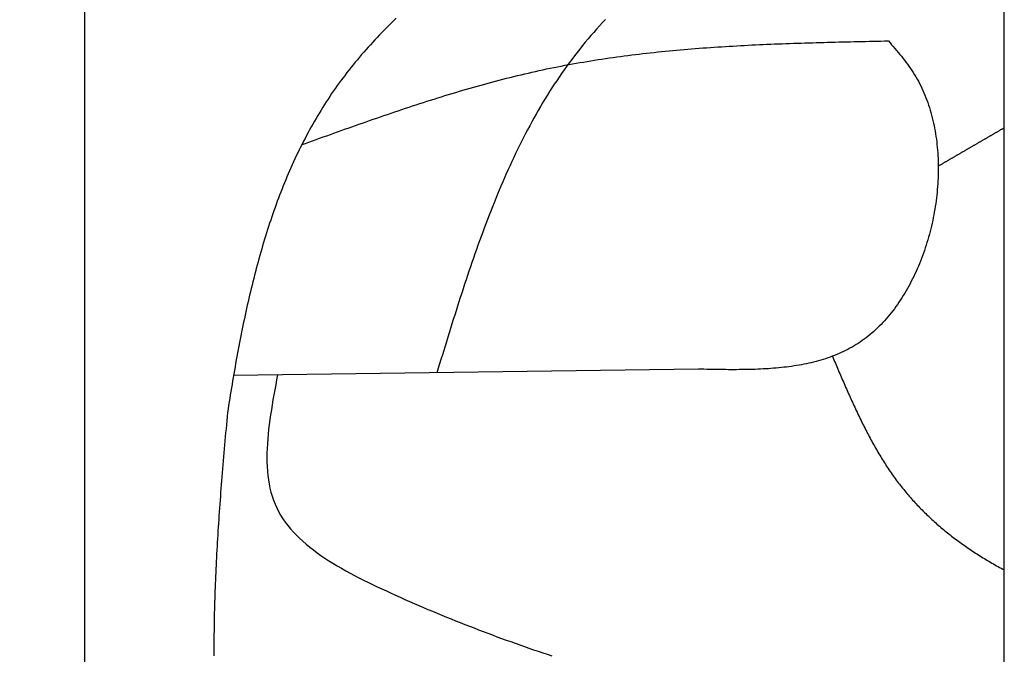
# Model space of a CAD drawing. Extents: x 562 to 7231, y 5467 to 12826.
# Tile 5 of 74: x 1045 to 1473, y 8737 to 9013. Entities that reach past the tile are written whole.
import ezdxf

# ---------------------------------------------------------------- set-up
doc = ezdxf.new("R2010")
doc.units = 0
doc.layers.get('0').update_dxf_attribs({"linetype": 'CONTINUOUS'})
doc.layers.add('4', color=3, linetype='CONTINUOUS')
doc.layers.add('CAR', color=10, linetype='CONTINUOUS')
doc.styles.get("Standard").update_dxf_attribs({"font": 'ISOCP.SHX'})
doc.dimstyles.get("Standard").update_dxf_attribs({"dimtxt": 50, "dimasz": 100, "dimexe": 0.18, "dimexo": 0.0625, "dimgap": 15, "dimtad": 1, "dimlfac": 0.1, "dimzin": 0, "dimcen": 0.09, "dimazin": 3, "dimtfac": 1, "dimtofl": 0, "dimtmove": 0, "dimatfit": 3})

# ---------------------------------------------------------------- blocks, each defined once
blk = doc.blocks.new('PUNKT')
at = {"layer": '4', "color": 0, "linetype": 'BYBLOCK'}
blk.add_line((-0.5, 0), (-1, 0), dxfattribs=at)
at = {"layer": '4', "color": 0, "linetype": 'BYBLOCK', "const_width": 0.5}
blk.add_lwpolyline([(-0.25, 0, 1), (0.25, 0, 1)], format="xyb", close=True, dxfattribs=at)
blk = doc.blocks.new('*U20')
at = {"layer": '4', "color": 2}
blk.add_text('100', height=70, rotation=90, dxfattribs=at).set_placement((632.77, 8549.37))
blk = doc.blocks.new('*D7')
at = {"layer": '4'}
for p, q in [((1052.77, 9115.9), (622.77, 9115.9)), ((662.77, 8155.9), (662.77, 9075.9)), ((852.77, 8115.9), (622.77, 8115.9))]:
    blk.add_line(p, q, dxfattribs=at)
blk.add_blockref('*U20', (0, 0))
at = {"layer": '4', "xscale": 40, "yscale": 40, "zscale": 40}
for p, rotation in [((662.77, 9115.9), 90), ((662.77, 8115.9), 270)]:
    blk.add_blockref('PUNKT', p, dxfattribs=dict(at, rotation=rotation))

msp = doc.modelspace()

# ---------------------------------------------------------------- linework, layer by layer
for p, q in [((1072.775, 12315.902), (1072.775, 5965.902)), ((1472.775, 8708.018), (1472.775, 10533.018))]:
    msp.add_line(p, q)
at = {"layer": 'CAR'}
msp.add_line((1339.831, 8860.906), (1137.635, 8858.145), dxfattribs=at)
for points in [[(1208.37, 9013.54, 0), (1207.32, 9012.52, 0), (1206.27, 9011.49, 0), (1205.23, 9010.45, 0), (1204.2, 9009.42, 0), (1203.17, 9008.38, 0), (1202.15, 9007.33, 0), (1201.14, 9006.28, 0), (1200.14, 9005.23, 0), (1199.14, 9004.17, 0), (1198.15, 9003.11, 0), (1197.17, 9002.04, 0), (1196.2, 9000.97, 0), (1195.24, 8999.89, 0), (1194.28, 8998.81, 0), (1193.33, 8997.72, 0), (1192.4, 8996.63, 0), (1191.47, 8995.53, 0), (1190.55, 8994.43, 0), (1189.64, 8993.32, 0), (1188.74, 8992.21, 0), (1187.85, 8991.09, 0), (1186.97, 8989.97, 0), (1186.11, 8988.83, 0), (1185.25, 8987.7, 0), (1184.4, 8986.56, 0), (1183.56, 8985.41, 0), (1182.73, 8984.25, 0), (1181.91, 8983.1, 0), (1181.1, 8981.93, 0), (1180.3, 8980.76, 0), (1179.51, 8979.58, 0), (1178.73, 8978.4, 0), (1177.96, 8977.22, 0), (1177.19, 8976.03, 0), (1176.44, 8974.83, 0), (1175.7, 8973.63, 0), (1174.96, 8972.42, 0), (1174.23, 8971.21, 0), (1173.51, 8969.99, 0), (1172.8, 8968.77, 0), (1172.1, 8967.54, 0), (1171.41, 8966.3, 0), (1170.73, 8965.07, 0), (1170.05, 8963.82, 0), (1169.39, 8962.57, 0), (1168.73, 8961.32, 0), (1168.08, 8960.06, 0), (1167.43, 8958.8, 0), (1166.8, 8957.53, 0), (1166.17, 8956.26, 0), (1165.56, 8954.98, 0), (1164.94, 8953.7, 0), (1164.34, 8952.41, 0), (1163.75, 8951.12, 0), (1163.16, 8949.83, 0), (1162.58, 8948.53, 0), (1162.01, 8947.22, 0), (1161.44, 8945.91, 0), (1160.88, 8944.6, 0), (1160.33, 8943.28, 0), (1159.79, 8941.96, 0), (1159.25, 8940.63, 0), (1158.72, 8939.3, 0), (1158.2, 8937.96, 0), (1157.68, 8936.62, 0), (1157.17, 8935.28, 0), (1156.67, 8933.93, 0), (1156.17, 8932.58, 0), (1155.68, 8931.22, 0), (1155.2, 8929.86, 0), (1154.72, 8928.49, 0), (1154.25, 8927.13, 0), (1153.79, 8925.75, 0), (1153.33, 8924.38, 0), (1152.88, 8922.99, 0), (1152.43, 8921.61, 0), (1151.99, 8920.22, 0), (1151.56, 8918.83, 0), (1151.13, 8917.43, 0), (1150.7, 8916.03, 0), (1150.29, 8914.63, 0), (1149.87, 8913.22, 0), (1149.47, 8911.81, 0), (1149.06, 8910.4, 0), (1148.67, 8908.98, 0), (1148.28, 8907.56, 0), (1147.89, 8906.13, 0), (1147.51, 8904.7, 0), (1147.13, 8903.27, 0), (1146.76, 8901.84, 0), (1146.4, 8900.4, 0), (1146.03, 8898.96, 0), (1145.68, 8897.51, 0), (1145.32, 8896.06, 0), (1144.98, 8894.61, 0), (1144.63, 8893.15, 0), (1144.29, 8891.7, 0), (1143.96, 8890.24, 0), (1143.63, 8888.77, 0), (1143.3, 8887.3, 0), (1142.98, 8885.83, 0), (1142.66, 8884.36, 0), (1142.34, 8882.88, 0), (1142.03, 8881.4, 0), (1141.72, 8879.92, 0), (1141.42, 8878.44, 0), (1141.12, 8876.95, 0), (1140.82, 8875.46, 0), (1140.53, 8873.97, 0), (1140.24, 8872.47, 0), (1139.95, 8870.97, 0), (1139.67, 8869.47, 0), (1139.39, 8867.97, 0), (1139.11, 8866.46, 0), (1138.84, 8864.95, 0), (1138.56, 8863.44, 0), (1138.29, 8861.93, 0), (1138.03, 8860.41, 0), (1137.76, 8858.89, 0), (1137.5, 8857.37, 0), (1137.24, 8855.85, 0), (1136.99, 8854.32, 0), (1136.73, 8852.8, 0), (1136.48, 8851.27, 0), (1136.23, 8849.73, 0), (1135.98, 8848.2, 0), (1135.74, 8846.66, 0), (1135.49, 8845.12, 0), (1135.25, 8843.58, 0), (1135.01, 8842.04, 0)], [(1299.41, 9013.01, 0), (1298.1, 9011.63, 0), (1296.8, 9010.24, 0), (1295.52, 9008.84, 0), (1294.25, 9007.42, 0), (1293.01, 9006, 0), (1291.77, 9004.56, 0), (1290.56, 9003.11, 0), (1289.35, 9001.64, 0), (1288.17, 9000.17, 0), (1287, 8998.68, 0), (1285.84, 8997.19, 0), (1284.7, 8995.68, 0), (1283.57, 8994.16, 0), (1282.45, 8992.63, 0), (1281.35, 8991.09, 0), (1280.27, 8989.54, 0), (1279.2, 8987.97, 0), (1278.14, 8986.4, 0), (1277.09, 8984.82, 0), (1276.06, 8983.23, 0), (1275.04, 8981.62, 0), (1274.03, 8980.01, 0), (1273.04, 8978.39, 0), (1272.05, 8976.76, 0), (1271.08, 8975.12, 0), (1270.12, 8973.47, 0), (1269.18, 8971.81, 0), (1268.24, 8970.14, 0), (1267.32, 8968.47, 0), (1266.4, 8966.78, 0), (1265.5, 8965.09, 0), (1264.61, 8963.39, 0), (1263.73, 8961.68, 0), (1262.86, 8959.96, 0), (1262, 8958.23, 0), (1261.15, 8956.5, 0), (1260.31, 8954.76, 0), (1259.48, 8953.01, 0), (1258.66, 8951.25, 0), (1257.85, 8949.49, 0), (1257.05, 8947.72, 0), (1256.25, 8945.95, 0), (1255.47, 8944.16, 0), (1254.69, 8942.37, 0), (1253.92, 8940.58, 0), (1253.16, 8938.77, 0), (1252.41, 8936.97, 0), (1251.67, 8935.15, 0), (1250.93, 8933.33, 0), (1250.2, 8931.5, 0), (1249.48, 8929.67, 0), (1248.76, 8927.84, 0), (1248.05, 8925.99, 0), (1247.35, 8924.15, 0), (1246.66, 8922.29, 0), (1245.97, 8920.44, 0), (1245.28, 8918.58, 0), (1244.61, 8916.71, 0), (1243.93, 8914.84, 0), (1243.27, 8912.96, 0), (1242.61, 8911.09, 0), (1241.95, 8909.2, 0), (1241.3, 8907.32, 0), (1240.65, 8905.43, 0), (1240.01, 8903.53, 0), (1239.38, 8901.64, 0), (1238.74, 8899.74, 0), (1238.11, 8897.83, 0), (1237.49, 8895.93, 0), (1236.87, 8894.02, 0), (1236.25, 8892.11, 0), (1235.63, 8890.19, 0), (1235.02, 8888.28, 0), (1234.41, 8886.36, 0), (1233.81, 8884.44, 0), (1233.2, 8882.52, 0), (1232.6, 8880.59, 0), (1232, 8878.67, 0), (1231.4, 8876.74, 0), (1230.81, 8874.81, 0), (1230.21, 8872.88, 0), (1229.62, 8870.95, 0), (1229.03, 8869.02, 0), (1228.43, 8867.09, 0), (1227.84, 8865.15, 0), (1227.25, 8863.22, 0), (1226.66, 8861.29, 0), (1226.07, 8859.35, 0)], [(1167.32, 8958.57, 0), (1168.87, 8959.13, 0), (1170.42, 8959.69, 0), (1171.97, 8960.25, 0), (1173.52, 8960.81, 0), (1175.08, 8961.37, 0), (1176.63, 8961.92, 0), (1178.18, 8962.48, 0), (1179.73, 8963.03, 0), (1181.28, 8963.59, 0), (1182.83, 8964.14, 0), (1184.39, 8964.7, 0), (1185.94, 8965.25, 0), (1187.49, 8965.8, 0), (1189.04, 8966.35, 0), (1190.6, 8966.9, 0), (1192.15, 8967.45, 0), (1193.7, 8967.99, 0), (1195.26, 8968.53, 0), (1196.81, 8969.08, 0), (1198.37, 8969.62, 0), (1199.92, 8970.16, 0), (1201.48, 8970.69, 0), (1203.03, 8971.23, 0), (1204.59, 8971.76, 0), (1206.15, 8972.29, 0), (1207.7, 8972.81, 0), (1209.26, 8973.34, 0), (1210.82, 8973.86, 0), (1212.38, 8974.38, 0), (1213.94, 8974.9, 0), (1215.5, 8975.41, 0), (1217.06, 8975.92, 0), (1218.62, 8976.43, 0), (1220.18, 8976.93, 0), (1221.74, 8977.43, 0), (1223.3, 8977.93, 0), (1224.87, 8978.43, 0), (1226.43, 8978.92, 0), (1228, 8979.4, 0), (1229.56, 8979.89, 0), (1231.13, 8980.37, 0), (1232.7, 8980.84, 0), (1234.26, 8981.31, 0), (1235.83, 8981.78, 0), (1237.4, 8982.24, 0), (1238.97, 8982.7, 0), (1240.54, 8983.15, 0), (1242.12, 8983.6, 0), (1243.69, 8984.05, 0), (1245.26, 8984.49, 0), (1246.84, 8984.92, 0), (1248.41, 8985.35, 0), (1249.99, 8985.78, 0), (1251.57, 8986.2, 0), (1253.15, 8986.61, 0), (1254.73, 8987.02, 0), (1256.31, 8987.43, 0), (1257.89, 8987.83, 0), (1259.47, 8988.22, 0), (1261.06, 8988.61, 0), (1262.64, 8988.99, 0), (1264.23, 8989.36, 0), (1265.82, 8989.73, 0), (1267.4, 8990.1, 0), (1268.99, 8990.45, 0), (1270.59, 8990.81, 0), (1272.18, 8991.15, 0), (1273.77, 8991.49, 0), (1275.37, 8991.82, 0), (1276.96, 8992.15, 0), (1278.56, 8992.46, 0), (1280.16, 8992.78, 0), (1281.76, 8993.08, 0), (1283.36, 8993.38, 0), (1284.96, 8993.68, 0), (1286.57, 8993.96, 0), (1288.17, 8994.24, 0), (1289.78, 8994.52, 0), (1291.38, 8994.79, 0), (1292.99, 8995.05, 0), (1294.6, 8995.31, 0), (1296.21, 8995.56, 0), (1297.82, 8995.81, 0), (1299.43, 8996.05, 0), (1301.05, 8996.29, 0), (1302.66, 8996.52, 0), (1304.28, 8996.74, 0), (1305.89, 8996.96, 0), (1307.51, 8997.18, 0), (1309.13, 8997.39, 0), (1310.75, 8997.59, 0), (1312.37, 8997.79, 0), (1313.99, 8997.98, 0), (1315.61, 8998.17, 0), (1317.24, 8998.36, 0), (1318.86, 8998.54, 0), (1320.48, 8998.72, 0), (1322.11, 8998.89, 0), (1323.74, 8999.05, 0), (1325.36, 8999.22, 0), (1326.99, 8999.37, 0), (1328.62, 8999.53, 0), (1330.25, 8999.68, 0), (1331.88, 8999.82, 0), (1333.51, 8999.97, 0), (1335.15, 9000.1, 0), (1336.78, 9000.24, 0), (1338.41, 9000.37, 0), (1340.05, 9000.5, 0), (1341.68, 9000.62, 0), (1343.32, 9000.74, 0), (1344.96, 9000.85, 0), (1346.59, 9000.97, 0), (1348.23, 9001.08, 0), (1349.87, 9001.18, 0), (1351.51, 9001.28, 0), (1353.15, 9001.38, 0), (1354.79, 9001.48, 0), (1356.43, 9001.57, 0), (1358.07, 9001.66, 0), (1359.71, 9001.75, 0), (1361.35, 9001.84, 0), (1363, 9001.92, 0), (1364.64, 9002, 0), (1366.28, 9002.08, 0), (1367.93, 9002.15, 0), (1369.57, 9002.22, 0), (1371.22, 9002.29, 0), (1372.87, 9002.36, 0), (1374.51, 9002.43, 0), (1376.16, 9002.49, 0), (1377.81, 9002.55, 0), (1379.45, 9002.61, 0), (1381.1, 9002.67, 0), (1382.75, 9002.72, 0), (1384.4, 9002.78, 0), (1386.05, 9002.83, 0), (1387.69, 9002.88, 0), (1389.34, 9002.93, 0), (1390.99, 9002.98, 0), (1392.64, 9003.02, 0), (1394.29, 9003.07, 0), (1395.94, 9003.11, 0), (1397.59, 9003.15, 0), (1399.25, 9003.2, 0), (1400.9, 9003.24, 0), (1402.55, 9003.28, 0), (1404.2, 9003.31, 0), (1405.85, 9003.35, 0), (1407.5, 9003.39, 0), (1409.15, 9003.43, 0), (1410.81, 9003.46, 0), (1412.46, 9003.5, 0), (1414.11, 9003.53, 0), (1415.76, 9003.57, 0), (1417.42, 9003.6, 0), (1419.07, 9003.64, 0), (1420.72, 9003.67, 0), (1422.37, 9003.7, 0)], [(1422.37, 9003.7, 0), (1423.09, 9002.87, 0), (1423.8, 9002.04, 0), (1424.51, 9001.21, 0), (1425.22, 9000.37, 0), (1425.93, 8999.54, 0), (1426.63, 8998.69, 0), (1427.32, 8997.85, 0), (1428.01, 8997, 0), (1428.69, 8996.14, 0), (1429.36, 8995.28, 0), (1430.03, 8994.4, 0), (1430.68, 8993.53, 0), (1431.32, 8992.64, 0), (1431.95, 8991.74, 0), (1432.57, 8990.83, 0), (1433.17, 8989.92, 0), (1433.75, 8988.99, 0), (1434.32, 8988.04, 0), (1434.88, 8987.09, 0), (1435.41, 8986.12, 0), (1435.93, 8985.14, 0), (1436.44, 8984.15, 0), (1436.92, 8983.14, 0), (1437.39, 8982.12, 0), (1437.84, 8981.1, 0), (1438.28, 8980.06, 0), (1438.7, 8979.01, 0), (1439.1, 8977.95, 0), (1439.49, 8976.88, 0), (1439.86, 8975.8, 0), (1440.22, 8974.71, 0), (1440.55, 8973.61, 0), (1440.88, 8972.5, 0), (1441.18, 8971.38, 0), (1441.47, 8970.26, 0), (1441.75, 8969.13, 0), (1442.01, 8967.99, 0), (1442.25, 8966.84, 0), (1442.48, 8965.68, 0), (1442.69, 8964.52, 0), (1442.88, 8963.35, 0), (1443.06, 8962.18, 0), (1443.23, 8961, 0), (1443.38, 8959.81, 0), (1443.51, 8958.62, 0), (1443.63, 8957.43, 0), (1443.74, 8956.23, 0), (1443.83, 8955.02, 0), (1443.9, 8953.81, 0), (1443.96, 8952.6, 0), (1444.01, 8951.39, 0), (1444.04, 8950.17, 0), (1444.05, 8948.95, 0), (1444.05, 8947.72, 0), (1444.04, 8946.49, 0), (1444.01, 8945.27, 0), (1443.97, 8944.04, 0), (1443.91, 8942.8, 0), (1443.84, 8941.57, 0), (1443.75, 8940.34, 0), (1443.65, 8939.11, 0), (1443.54, 8937.87, 0), (1443.41, 8936.64, 0), (1443.27, 8935.41, 0), (1443.11, 8934.18, 0), (1442.94, 8932.94, 0), (1442.76, 8931.72, 0), (1442.56, 8930.49, 0), (1442.35, 8929.26, 0), (1442.13, 8928.04, 0), (1441.89, 8926.82, 0), (1441.64, 8925.6, 0), (1441.38, 8924.39, 0), (1441.1, 8923.18, 0), (1440.81, 8921.97, 0), (1440.51, 8920.77, 0), (1440.19, 8919.57, 0), (1439.86, 8918.38, 0), (1439.52, 8917.19, 0), (1439.16, 8916.01, 0), (1438.79, 8914.83, 0), (1438.41, 8913.66, 0), (1438.02, 8912.5, 0), (1437.61, 8911.34, 0), (1437.19, 8910.19, 0), (1436.76, 8909.04, 0), (1436.32, 8907.91, 0), (1435.86, 8906.78, 0), (1435.4, 8905.66, 0), (1434.92, 8904.55, 0), (1434.43, 8903.44, 0), (1433.92, 8902.35, 0), (1433.41, 8901.27, 0), (1432.88, 8900.19, 0), (1432.34, 8899.13, 0), (1431.79, 8898.07, 0), (1431.22, 8897.03, 0), (1430.65, 8896, 0), (1430.06, 8894.97, 0), (1429.47, 8893.96, 0), (1428.86, 8892.97, 0), (1428.24, 8891.98, 0), (1427.61, 8891.01, 0), (1426.96, 8890.04, 0), (1426.31, 8889.1, 0), (1425.64, 8888.16, 0), (1424.97, 8887.24, 0), (1424.28, 8886.33, 0), (1423.58, 8885.44, 0), (1422.88, 8884.56, 0), (1422.16, 8883.7, 0), (1421.43, 8882.85, 0), (1420.69, 8882.02, 0), (1419.94, 8881.2, 0), (1419.18, 8880.4, 0), (1418.4, 8879.62, 0), (1417.62, 8878.85, 0), (1416.83, 8878.1, 0), (1416.03, 8877.36, 0), (1415.22, 8876.65, 0), (1414.4, 8875.95, 0), (1413.56, 8875.27, 0), (1412.72, 8874.61, 0), (1411.87, 8873.96, 0), (1411.01, 8873.34, 0), (1410.14, 8872.74, 0), (1409.26, 8872.15, 0), (1408.37, 8871.59, 0), (1407.47, 8871.04, 0), (1406.56, 8870.51, 0), (1405.64, 8870, 0), (1404.72, 8869.5, 0), (1403.78, 8869.02, 0), (1402.84, 8868.56, 0), (1401.89, 8868.12, 0), (1400.93, 8867.69, 0), (1399.96, 8867.28, 0), (1398.99, 8866.89, 0), (1398, 8866.51, 0), (1397.01, 8866.14, 0), (1396.01, 8865.8, 0), (1395.01, 8865.46, 0), (1394, 8865.14, 0), (1392.98, 8864.83, 0), (1391.95, 8864.54, 0), (1390.92, 8864.26, 0), (1389.88, 8864, 0), (1388.83, 8863.74, 0), (1387.78, 8863.5, 0), (1386.72, 8863.28, 0), (1385.65, 8863.06, 0), (1384.58, 8862.86, 0), (1383.51, 8862.66, 0), (1382.43, 8862.48, 0), (1381.34, 8862.31, 0), (1380.25, 8862.15, 0), (1379.15, 8862, 0), (1378.05, 8861.86, 0), (1376.94, 8861.73, 0), (1375.83, 8861.61, 0), (1374.71, 8861.5, 0), (1373.59, 8861.39, 0), (1372.46, 8861.3, 0), (1371.33, 8861.21, 0), (1370.2, 8861.13, 0), (1369.06, 8861.06, 0), (1367.92, 8861, 0), (1366.78, 8860.94, 0), (1365.63, 8860.89, 0), (1364.48, 8860.85, 0), (1363.33, 8860.81, 0), (1362.17, 8860.78, 0), (1361.01, 8860.75, 0), (1359.85, 8860.73, 0), (1358.68, 8860.72, 0), (1357.52, 8860.71, 0), (1356.35, 8860.7, 0), (1355.18, 8860.7, 0), (1354, 8860.7, 0), (1352.83, 8860.7, 0), (1351.65, 8860.71, 0), (1350.47, 8860.72, 0), (1349.3, 8860.74, 0), (1348.11, 8860.75, 0), (1346.93, 8860.77, 0), (1345.75, 8860.79, 0), (1344.57, 8860.81, 0), (1343.38, 8860.83, 0), (1342.2, 8860.86, 0), (1341.02, 8860.88, 0), (1339.83, 8860.91, 0)], [(1472.78, 8965.89, 0), (1472.55, 8965.76, 0), (1472.32, 8965.63, 0), (1472.1, 8965.5, 0), (1471.87, 8965.36, 0), (1471.64, 8965.23, 0), (1471.42, 8965.1, 0), (1471.19, 8964.97, 0), (1470.96, 8964.84, 0), (1470.74, 8964.71, 0), (1470.51, 8964.58, 0), (1470.29, 8964.45, 0), (1470.06, 8964.32, 0), (1469.83, 8964.18, 0), (1469.61, 8964.05, 0), (1469.38, 8963.92, 0), (1469.15, 8963.79, 0), (1468.93, 8963.66, 0), (1468.7, 8963.53, 0), (1468.48, 8963.4, 0), (1468.25, 8963.27, 0), (1468.02, 8963.13, 0), (1467.8, 8963, 0), (1467.57, 8962.87, 0), (1467.34, 8962.74, 0), (1467.12, 8962.61, 0), (1466.89, 8962.48, 0), (1466.66, 8962.35, 0), (1466.44, 8962.22, 0), (1466.21, 8962.08, 0), (1465.99, 8961.95, 0), (1465.76, 8961.82, 0), (1465.53, 8961.69, 0), (1465.31, 8961.56, 0), (1465.08, 8961.43, 0), (1464.85, 8961.3, 0), (1464.63, 8961.17, 0), (1464.4, 8961.03, 0), (1464.18, 8960.9, 0), (1463.95, 8960.77, 0), (1463.72, 8960.64, 0), (1463.5, 8960.51, 0), (1463.27, 8960.38, 0), (1463.04, 8960.25, 0), (1462.82, 8960.11, 0), (1462.59, 8959.98, 0), (1462.37, 8959.85, 0), (1462.14, 8959.72, 0), (1461.91, 8959.59, 0), (1461.69, 8959.46, 0), (1461.46, 8959.33, 0), (1461.24, 8959.19, 0), (1461.01, 8959.06, 0), (1460.78, 8958.93, 0), (1460.56, 8958.8, 0), (1460.33, 8958.67, 0), (1460.1, 8958.54, 0), (1459.88, 8958.41, 0), (1459.65, 8958.27, 0), (1459.43, 8958.14, 0), (1459.2, 8958.01, 0), (1458.97, 8957.88, 0), (1458.75, 8957.75, 0), (1458.52, 8957.62, 0), (1458.29, 8957.49, 0), (1458.07, 8957.35, 0), (1457.84, 8957.22, 0), (1457.62, 8957.09, 0), (1457.39, 8956.96, 0), (1457.16, 8956.83, 0), (1456.94, 8956.7, 0), (1456.71, 8956.56, 0), (1456.49, 8956.43, 0), (1456.26, 8956.3, 0), (1456.03, 8956.17, 0), (1455.81, 8956.04, 0), (1455.58, 8955.91, 0), (1455.35, 8955.78, 0), (1455.13, 8955.64, 0), (1454.9, 8955.51, 0), (1454.68, 8955.38, 0), (1454.45, 8955.25, 0), (1454.22, 8955.12, 0), (1454, 8954.99, 0), (1453.77, 8954.85, 0), (1453.55, 8954.72, 0), (1453.32, 8954.59, 0), (1453.09, 8954.46, 0), (1452.87, 8954.33, 0), (1452.64, 8954.2, 0), (1452.42, 8954.06, 0), (1452.19, 8953.93, 0), (1451.96, 8953.8, 0), (1451.74, 8953.67, 0), (1451.51, 8953.54, 0), (1451.28, 8953.41, 0), (1451.06, 8953.28, 0), (1450.83, 8953.14, 0), (1450.61, 8953.01, 0), (1450.38, 8952.88, 0), (1450.15, 8952.75, 0), (1449.93, 8952.62, 0), (1449.7, 8952.49, 0), (1449.48, 8952.35, 0), (1449.25, 8952.22, 0), (1449.02, 8952.09, 0), (1448.8, 8951.96, 0), (1448.57, 8951.83, 0), (1448.35, 8951.7, 0), (1448.12, 8951.56, 0), (1447.89, 8951.43, 0), (1447.67, 8951.3, 0), (1447.44, 8951.17, 0), (1447.21, 8951.04, 0), (1446.99, 8950.91, 0), (1446.76, 8950.77, 0), (1446.54, 8950.64, 0), (1446.31, 8950.51, 0), (1446.08, 8950.38, 0), (1445.86, 8950.25, 0), (1445.63, 8950.12, 0), (1445.41, 8949.98, 0), (1445.18, 8949.85, 0), (1444.95, 8949.72, 0), (1444.73, 8949.59, 0), (1444.5, 8949.46, 0), (1444.28, 8949.33, 0), (1444.05, 8949.19, 0)], [(1398.05, 8866.53, 0), (1398.36, 8865.78, 0), (1398.68, 8865.04, 0), (1399, 8864.29, 0), (1399.31, 8863.55, 0), (1399.63, 8862.8, 0), (1399.94, 8862.06, 0), (1400.26, 8861.31, 0), (1400.58, 8860.57, 0), (1400.9, 8859.83, 0), (1401.21, 8859.08, 0), (1401.53, 8858.34, 0), (1401.85, 8857.6, 0), (1402.17, 8856.86, 0), (1402.49, 8856.12, 0), (1402.81, 8855.38, 0), (1403.13, 8854.64, 0), (1403.46, 8853.9, 0), (1403.78, 8853.16, 0), (1404.1, 8852.42, 0), (1404.43, 8851.69, 0), (1404.75, 8850.95, 0), (1405.08, 8850.22, 0), (1405.41, 8849.48, 0), (1405.73, 8848.75, 0), (1406.06, 8848.02, 0), (1406.39, 8847.29, 0), (1406.73, 8846.56, 0), (1407.06, 8845.83, 0), (1407.39, 8845.11, 0), (1407.73, 8844.38, 0), (1408.07, 8843.66, 0), (1408.4, 8842.94, 0), (1408.74, 8842.22, 0), (1409.09, 8841.5, 0), (1409.43, 8840.78, 0), (1409.77, 8840.07, 0), (1410.12, 8839.35, 0), (1410.47, 8838.64, 0), (1410.81, 8837.93, 0), (1411.17, 8837.22, 0), (1411.52, 8836.51, 0), (1411.87, 8835.81, 0), (1412.23, 8835.11, 0), (1412.59, 8834.41, 0), (1412.95, 8833.71, 0), (1413.31, 8833.01, 0), (1413.68, 8832.32, 0), (1414.04, 8831.62, 0), (1414.41, 8830.93, 0), (1414.78, 8830.25, 0), (1415.16, 8829.56, 0), (1415.53, 8828.88, 0), (1415.91, 8828.2, 0), (1416.29, 8827.52, 0), (1416.67, 8826.84, 0), (1417.06, 8826.17, 0), (1417.44, 8825.5, 0), (1417.84, 8824.83, 0), (1418.23, 8824.17, 0), (1418.62, 8823.51, 0), (1419.02, 8822.85, 0), (1419.42, 8822.19, 0), (1419.83, 8821.54, 0), (1420.23, 8820.89, 0), (1420.64, 8820.24, 0), (1421.05, 8819.59, 0), (1421.47, 8818.95, 0), (1421.89, 8818.31, 0), (1422.31, 8817.68, 0), (1422.73, 8817.05, 0), (1423.16, 8816.42, 0), (1423.59, 8815.79, 0), (1424.03, 8815.17, 0), (1424.46, 8814.55, 0), (1424.9, 8813.94, 0), (1425.35, 8813.33, 0), (1425.8, 8812.72, 0), (1426.25, 8812.11, 0), (1426.7, 8811.51, 0), (1427.16, 8810.91, 0), (1427.62, 8810.32, 0), (1428.08, 8809.73, 0), (1428.55, 8809.14, 0), (1429.02, 8808.56, 0), (1429.5, 8807.98, 0), (1429.97, 8807.4, 0), (1430.46, 8806.83, 0), (1430.94, 8806.26, 0), (1431.43, 8805.69, 0), (1431.92, 8805.13, 0), (1432.41, 8804.57, 0), (1432.91, 8804.02, 0), (1433.41, 8803.46, 0), (1433.91, 8802.91, 0), (1434.42, 8802.37, 0), (1434.93, 8801.82, 0), (1435.44, 8801.28, 0), (1435.96, 8800.75, 0), (1436.48, 8800.22, 0), (1437, 8799.69, 0), (1437.53, 8799.16, 0), (1438.05, 8798.64, 0), (1438.59, 8798.12, 0), (1439.12, 8797.6, 0), (1439.66, 8797.08, 0), (1440.2, 8796.57, 0), (1440.74, 8796.07, 0), (1441.29, 8795.56, 0), (1441.84, 8795.06, 0), (1442.39, 8794.56, 0), (1442.95, 8794.07, 0), (1443.51, 8793.57, 0), (1444.07, 8793.08, 0), (1444.63, 8792.6, 0), (1445.2, 8792.11, 0), (1445.77, 8791.63, 0), (1446.34, 8791.16, 0), (1446.92, 8790.68, 0), (1447.5, 8790.21, 0), (1448.08, 8789.74, 0), (1448.66, 8789.28, 0), (1449.25, 8788.81, 0), (1449.84, 8788.35, 0), (1450.43, 8787.9, 0), (1451.02, 8787.44, 0), (1451.62, 8786.99, 0), (1452.22, 8786.54, 0), (1452.83, 8786.1, 0), (1453.43, 8785.66, 0), (1454.04, 8785.21, 0), (1454.65, 8784.78, 0), (1455.26, 8784.34, 0), (1455.88, 8783.91, 0), (1456.5, 8783.48, 0), (1457.12, 8783.06, 0), (1457.75, 8782.63, 0), (1458.37, 8782.21, 0), (1459, 8781.79, 0), (1459.63, 8781.38, 0), (1460.27, 8780.96, 0), (1460.9, 8780.55, 0), (1461.54, 8780.14, 0), (1462.18, 8779.74, 0), (1462.83, 8779.34, 0), (1463.48, 8778.94, 0), (1464.12, 8778.54, 0), (1464.78, 8778.14, 0), (1465.43, 8777.75, 0), (1466.09, 8777.36, 0), (1466.74, 8776.97, 0), (1467.41, 8776.59, 0), (1468.07, 8776.2, 0), (1468.73, 8775.82, 0), (1469.4, 8775.44, 0), (1470.07, 8775.07, 0), (1470.74, 8774.69, 0), (1471.42, 8774.32, 0), (1472.1, 8773.95, 0), (1472.78, 8773.59, 0)], [(1156.77, 8858.41, 0), (1156.36, 8856.23, 0), (1155.96, 8854.05, 0), (1155.56, 8851.88, 0), (1155.17, 8849.71, 0), (1154.79, 8847.55, 0), (1154.42, 8845.39, 0), (1154.08, 8843.24, 0), (1153.75, 8841.1, 0), (1153.44, 8838.97, 0), (1153.16, 8836.85, 0), (1152.91, 8834.74, 0), (1152.69, 8832.65, 0), (1152.5, 8830.58, 0), (1152.35, 8828.52, 0), (1152.24, 8826.48, 0), (1152.17, 8824.46, 0), (1152.15, 8822.46, 0), (1152.17, 8820.48, 0), (1152.24, 8818.53, 0), (1152.37, 8816.6, 0), (1152.56, 8814.7, 0), (1152.8, 8812.83, 0), (1153.11, 8810.98, 0), (1153.48, 8809.17, 0), (1153.92, 8807.38, 0), (1154.42, 8805.63, 0), (1155.01, 8803.91, 0), (1155.67, 8802.23, 0), (1156.4, 8800.59, 0), (1157.22, 8798.98, 0), (1158.11, 8797.41, 0), (1159.08, 8795.88, 0), (1160.13, 8794.38, 0), (1161.24, 8792.91, 0), (1162.42, 8791.47, 0), (1163.66, 8790.07, 0), (1164.97, 8788.7, 0), (1166.33, 8787.36, 0), (1167.75, 8786.05, 0), (1169.23, 8784.76, 0), (1170.76, 8783.51, 0), (1172.34, 8782.28, 0), (1173.96, 8781.07, 0), (1175.63, 8779.89, 0), (1177.33, 8778.73, 0), (1179.08, 8777.6, 0), (1180.86, 8776.48, 0), (1182.68, 8775.39, 0), (1184.53, 8774.31, 0), (1186.4, 8773.26, 0), (1188.3, 8772.22, 0), (1190.22, 8771.2, 0), (1192.17, 8770.2, 0), (1194.13, 8769.21, 0), (1196.1, 8768.23, 0), (1198.09, 8767.27, 0), (1200.09, 8766.32, 0), (1202.1, 8765.38, 0), (1204.11, 8764.45, 0), (1206.12, 8763.53, 0), (1208.13, 8762.62, 0), (1210.14, 8761.72, 0), (1212.15, 8760.82, 0), (1214.16, 8759.94, 0), (1216.17, 8759.06, 0), (1218.18, 8758.19, 0), (1220.18, 8757.33, 0), (1222.19, 8756.47, 0), (1224.19, 8755.63, 0), (1226.2, 8754.79, 0), (1228.2, 8753.96, 0), (1230.2, 8753.13, 0), (1232.2, 8752.32, 0), (1234.2, 8751.51, 0), (1236.2, 8750.71, 0), (1238.2, 8749.92, 0), (1240.2, 8749.13, 0), (1242.2, 8748.36, 0), (1244.19, 8747.59, 0), (1246.19, 8746.83, 0), (1248.18, 8746.07, 0), (1250.18, 8745.32, 0), (1252.17, 8744.58, 0), (1254.16, 8743.85, 0), (1256.16, 8743.12, 0), (1258.15, 8742.41, 0), (1260.14, 8741.69, 0), (1262.13, 8740.99, 0), (1264.11, 8740.29, 0), (1266.1, 8739.6, 0), (1268.09, 8738.92, 0), (1270.08, 8738.24, 0), (1272.06, 8737.57, 0), (1274.05, 8736.91, 0), (1276.03, 8736.25, 0)], [(1135.01, 8842.04, 0), (1134.85, 8840.27, 0), (1134.68, 8838.5, 0), (1134.52, 8836.74, 0), (1134.36, 8834.98, 0), (1134.2, 8833.22, 0), (1134.04, 8831.47, 0), (1133.89, 8829.72, 0), (1133.73, 8827.97, 0), (1133.58, 8826.23, 0), (1133.43, 8824.49, 0), (1133.28, 8822.75, 0), (1133.13, 8821.02, 0), (1132.99, 8819.3, 0), (1132.84, 8817.57, 0), (1132.7, 8815.85, 0), (1132.56, 8814.14, 0), (1132.43, 8812.42, 0), (1132.29, 8810.72, 0), (1132.16, 8809.01, 0), (1132.03, 8807.31, 0), (1131.9, 8805.61, 0), (1131.77, 8803.92, 0), (1131.65, 8802.23, 0), (1131.53, 8800.54, 0), (1131.41, 8798.86, 0), (1131.29, 8797.18, 0), (1131.18, 8795.51, 0), (1131.07, 8793.84, 0), (1130.96, 8792.17, 0), (1130.85, 8790.51, 0), (1130.75, 8788.85, 0), (1130.65, 8787.19, 0), (1130.55, 8785.54, 0), (1130.46, 8783.89, 0), (1130.36, 8782.25, 0), (1130.28, 8780.61, 0), (1130.19, 8778.97, 0), (1130.11, 8777.34, 0), (1130.03, 8775.71, 0), (1129.95, 8774.09, 0), (1129.87, 8772.46, 0), (1129.8, 8770.85, 0), (1129.74, 8769.23, 0), (1129.67, 8767.62, 0), (1129.61, 8766.02, 0), (1129.55, 8764.42, 0), (1129.5, 8762.82, 0), (1129.45, 8761.22, 0), (1129.4, 8759.63, 0), (1129.36, 8758.05, 0), (1129.31, 8756.46, 0), (1129.28, 8754.89, 0), (1129.24, 8753.31, 0), (1129.22, 8751.74, 0), (1129.19, 8750.17, 0), (1129.17, 8748.61, 0), (1129.15, 8747.05, 0), (1129.13, 8745.49, 0), (1129.12, 8743.94, 0), (1129.12, 8742.39, 0), (1129.11, 8740.85, 0), (1129.12, 8739.31, 0), (1129.12, 8737.77, 0), (1129.13, 8736.24, 0)]]:
    msp.add_polyline3d(points, dxfattribs=at)

# ---------------------------------------------------------------- dimensions: what is measured, and where the dimension line sits
at = {"layer": '4'}
dim = msp.add_linear_dim(base=(662.772, 9115.902), p1=(872.775, 8115.902), p2=(1072.775, 9115.902), angle=90, dimstyle='Standard', dxfattribs=at)
dim.commit()
dim.dimension.update_dxf_attribs({"geometry": '*D7', "text_midpoint": (597.772, 8615.902)})

doc.saveas('drawing.dxf')
